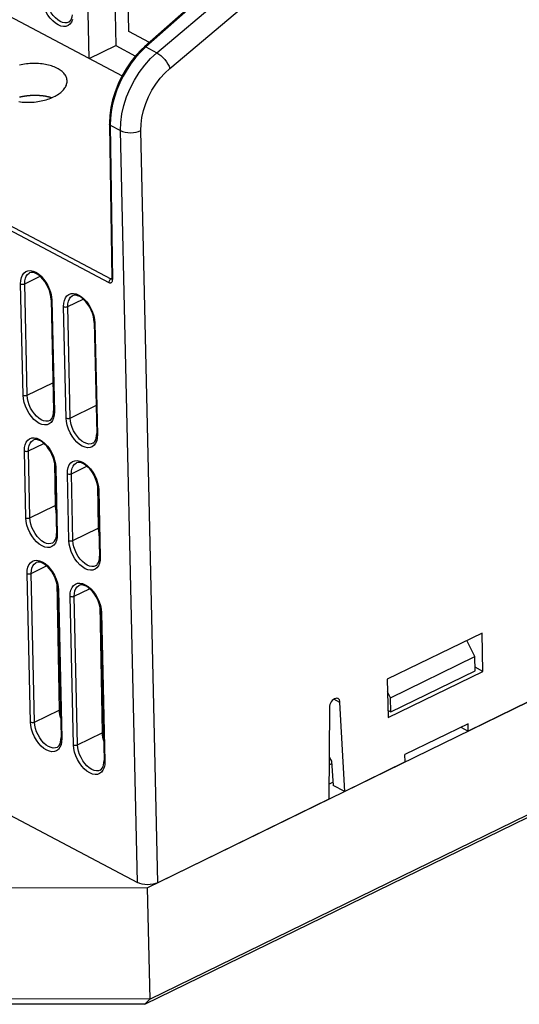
# Model space of a CAD drawing. Extents: x -840 to -217, y -121 to 557.
# Tile 75 of 145: x -363 to -328, y 363 to 432. Entities that reach past the tile are written whole.
import ezdxf

# ---------------------------------------------------------------- set-up
doc = ezdxf.new("R2010")
doc.units = 0
doc.header["$LTSCALE"] = 23.1
doc.layers.add('R912005577_AM_0', color=7, linetype='CONTINUOUS')

msp = doc.modelspace()

# ---------------------------------------------------------------- linework, layer by layer
at = {"layer": 'R912005577_AM_0', "color": 7}
for p, q in [((-404.093, 453.32), (-356.044, 427.884)), ((-358.331, 429.094), (-358.778, 448.91)), ((-417.99, 446.133), (-356.827, 413.754)), ((-418.125, 445.893), (-356.962, 413.514)), ((-356.605, 438.046), (-356.484, 429.996)), ((-344.905, 438.394), (-354.48, 429.908)), ((-344.817, 438.389), (-354.392, 429.903)), ((-354.287, 371.377), (-218.053, 437.897)), ((-355.58, 430.984), (-355.679, 437.556)), ((-353.62, 429.494), (-343.746, 437.822)), ((-352.713, 428.409), (-342.839, 436.737)), ((-359.765, 431.624), (-359.684, 431.679)), ((-354.131, 430.217), (-355.58, 430.984)), ((-358.331, 429.094), (-356.484, 429.996)), ((-356.484, 429.996), (-355.105, 429.266)), ((-354.392, 429.903), (-354.746, 429.564)), ((-354.48, 429.908), (-354.691, 429.712)), ((-354.392, 429.903), (-353.62, 429.494)), ((-354.112, 363.623), (-217.878, 430.143)), ((-354.469, 363.27), (-218.842, 429.493)), ((-356.854, 424.931), (-356.867, 424.464)), ((-356.921, 424.599), (-356.92, 424.532)), ((-356.92, 424.532), (-356.919, 424.463)), ((-356.919, 424.463), (-356.751, 413.78)), ((-356.867, 424.464), (-356.149, 424.084)), ((-356.867, 424.464), (-356.698, 413.712)), ((-354.967, 371.737), (-356.149, 424.084)), ((-353.554, 371.735), (-354.736, 424.081)), ((-362.821, 413.415), (-361.748, 413.939)), ((-362.928, 405.661), (-363.103, 413.415)), ((-362.646, 405.661), (-362.821, 413.415)), ((-356.958, 413.56), (-356.962, 413.514)), ((-356.782, 413.78), (-356.827, 413.754)), ((-356.752, 413.755), (-356.756, 413.736)), ((-356.751, 413.78), (-356.752, 413.755)), ((-360.995, 412.527), (-361.035, 412.737)), ((-361.002, 412.77), (-360.948, 412.515)), ((-360.979, 412.329), (-360.995, 412.527)), ((-360.979, 412.329), (-360.804, 404.575)), ((-360.948, 412.515), (-360.925, 412.262)), ((-360.925, 412.262), (-360.75, 404.508)), ((-359.826, 411.829), (-358.753, 412.353)), ((-359.934, 404.076), (-360.109, 411.83)), ((-359.651, 404.075), (-359.826, 411.829)), ((-358.008, 411.184), (-357.954, 410.93)), ((-358.001, 410.942), (-358.041, 411.152)), ((-357.984, 410.744), (-358.001, 410.942)), ((-357.984, 410.744), (-357.809, 402.99)), ((-357.954, 410.93), (-357.931, 410.677)), ((-357.931, 410.677), (-357.756, 402.923)), ((-362.646, 405.661), (-360.856, 406.534)), ((-360.809, 404.412), (-360.804, 404.575)), ((-360.75, 404.508), (-360.761, 404.279)), ((-359.651, 404.075), (-357.861, 404.949)), ((-361.078, 403.898), (-360.997, 403.954)), ((-360.761, 404.279), (-360.803, 404.078)), ((-357.815, 402.827), (-357.809, 402.99)), ((-362.558, 401.783), (-361.485, 402.307)), ((-358.084, 402.313), (-358.002, 402.369)), ((-357.767, 402.694), (-357.809, 402.493)), ((-357.756, 402.923), (-357.767, 402.694)), ((-362.736, 397.132), (-362.841, 401.784)), ((-362.453, 397.131), (-362.558, 401.783)), ((-360.732, 400.896), (-360.773, 401.106)), ((-360.751, 400.995), (-360.695, 397.989)), ((-360.739, 401.138), (-360.686, 400.884)), ((-360.716, 400.698), (-360.732, 400.896)), ((-360.716, 400.698), (-360.611, 396.046)), ((-360.686, 400.884), (-360.663, 400.631)), ((-360.663, 400.631), (-360.558, 395.979)), ((-359.564, 400.198), (-358.491, 400.722)), ((-359.741, 395.546), (-359.846, 400.199)), ((-359.459, 395.546), (-359.564, 400.198)), ((-357.738, 399.311), (-357.778, 399.521)), ((-357.745, 399.553), (-357.691, 399.298)), ((-357.757, 399.41), (-357.7, 396.404)), ((-357.722, 399.113), (-357.738, 399.311)), ((-357.722, 399.113), (-357.617, 394.46)), ((-357.691, 399.298), (-357.668, 399.046)), ((-357.668, 399.046), (-357.563, 394.393)), ((-362.453, 397.131), (-360.695, 397.989)), ((-359.459, 395.546), (-357.7, 396.404)), ((-360.886, 395.369), (-360.804, 395.424)), ((-360.617, 395.882), (-360.611, 396.046)), ((-360.569, 395.749), (-360.611, 395.548)), ((-360.558, 395.979), (-360.569, 395.749)), ((-357.622, 394.297), (-357.617, 394.46)), ((-357.574, 394.164), (-357.616, 393.963)), ((-357.563, 394.393), (-357.574, 394.164)), ((-362.365, 393.254), (-361.293, 393.778)), ((-357.891, 393.783), (-357.81, 393.839)), ((-362.415, 382.916), (-362.648, 393.254)), ((-362.132, 382.915), (-362.365, 393.254)), ((-360.594, 392.622), (-360.427, 383.748)), ((-360.54, 392.367), (-360.58, 392.576)), ((-360.547, 392.609), (-360.493, 392.354)), ((-360.524, 392.169), (-360.54, 392.367)), ((-360.524, 392.169), (-360.29, 381.83)), ((-360.493, 392.354), (-360.47, 392.102)), ((-360.47, 392.102), (-360.237, 381.763)), ((-359.371, 391.669), (-358.298, 392.193)), ((-360.503, 391.27), (-360.569, 391.305)), ((-360.569, 391.305), (-360.503, 391.27)), ((-360.503, 391.27), (-360.569, 391.305)), ((-359.42, 381.33), (-359.654, 391.669)), ((-359.138, 381.33), (-359.371, 391.669)), ((-360.494, 390.859), (-360.56, 390.827)), ((-360.558, 390.729), (-360.49, 390.693)), ((-357.599, 391.037), (-357.432, 382.163)), ((-357.545, 390.781), (-357.586, 390.991)), ((-357.552, 391.024), (-357.499, 390.769)), ((-357.529, 390.583), (-357.545, 390.781)), ((-357.499, 390.769), (-357.476, 390.516)), ((-357.529, 390.583), (-357.296, 380.245)), ((-357.476, 390.516), (-357.242, 380.178)), ((-357.571, 389.54), (-357.506, 389.572)), ((-330.991, 389.111), (-337.583, 385.892)), ((-331.492, 387.471), (-332.057, 388.59)), ((-330.93, 386.44), (-330.991, 389.111)), ((-337.352, 384.61), (-331.492, 387.471)), ((-331.47, 386.48), (-331.492, 387.471)), ((-330.93, 386.44), (-331.475, 386.728)), ((-337.583, 385.892), (-337.522, 383.221)), ((-337.522, 383.221), (-330.93, 386.44)), ((-337.329, 383.619), (-331.47, 386.48)), ((-340.879, 384.283), (-341.3, 384.506)), ((-337.352, 384.61), (-337.563, 385.029)), ((-337.329, 383.619), (-337.352, 384.61)), ((-341.611, 383.925), (-341.656, 377.544)), ((-340.55, 378.084), (-340.879, 384.283)), ((-327.739, 384.34), (-331.947, 382.285)), ((-362.132, 382.915), (-360.427, 383.748)), ((-337.534, 383.728), (-337.329, 383.619)), ((-331.959, 382.802), (-336.354, 380.656)), ((-332.461, 382.557), (-331.947, 382.285)), ((-331.947, 382.285), (-331.959, 382.802)), ((-360.296, 381.666), (-360.29, 381.83)), ((-360.237, 381.763), (-360.248, 381.534)), ((-359.138, 381.33), (-357.432, 382.163)), ((-360.565, 381.153), (-360.483, 381.208)), ((-360.248, 381.534), (-360.29, 381.333)), ((-341.635, 380.473), (-341.462, 380.186)), ((-336.342, 380.139), (-336.354, 380.656)), ((-357.301, 380.081), (-357.296, 380.245)), ((-357.253, 379.948), (-357.295, 379.747)), ((-357.242, 380.178), (-357.253, 379.948)), ((-341.639, 379.932), (-341.452, 380.023)), ((-341.462, 380.186), (-341.351, 378.508)), ((-336.342, 380.139), (-340.55, 378.084)), ((-357.571, 379.567), (-357.489, 379.623)), ((-341.649, 378.587), (-341.365, 378.725)), ((-340.55, 378.084), (-341.351, 378.508)), ((-365.176, 377.141), (-354.967, 371.737)), ((-341.656, 377.544), (-353.554, 371.735)), ((-368.417, 371.404), (-354.287, 371.377)), ((-354.287, 371.377), (-354.112, 363.623)), ((-354.112, 363.623), (-368.242, 363.649)), ((-354.469, 363.27), (-367.772, 363.295)), ((-354.469, 363.27), (-354.112, 363.623))]:
    msp.add_line(p, q, dxfattribs=at)
for points in [[(-359.49, 431.804), (-359.565, 431.628), (-359.669, 431.486), (-359.799, 431.386), (-359.95, 431.329), (-360.12, 431.318), (-360.302, 431.351), (-360.49, 431.43), (-360.68, 431.549), (-360.865, 431.709), (-361.04, 431.901), (-361.2, 432.121), (-361.339, 432.362), (-361.452, 432.618), (-361.539, 432.879), (-361.592, 433.134), (-361.615, 433.387)], [(-359.765, 431.624), (-359.88, 431.585), (-360.028, 431.576), (-360.187, 431.606), (-360.352, 431.676), (-360.518, 431.781), (-360.68, 431.921), (-360.833, 432.089), (-360.971, 432.282), (-361.092, 432.493), (-361.191, 432.716), (-361.266, 432.943), (-361.313, 433.169), (-361.333, 433.386)], [(-359.684, 431.679), (-359.614, 431.761), (-359.56, 431.865), (-359.52, 431.99), (-359.496, 432.137)], [(-354.691, 429.712), (-355.075, 429.304), (-355.433, 428.856), (-355.762, 428.373), (-356.056, 427.862), (-356.313, 427.33), (-356.528, 426.783), (-356.699, 426.229), (-356.822, 425.675), (-356.897, 425.129), (-356.921, 424.599)], [(-354.392, 429.903), (-354.427, 429.916), (-354.456, 429.918), (-354.478, 429.909), (-354.48, 429.908)], [(-354.746, 429.564), (-355.085, 429.188), (-355.404, 428.777), (-355.699, 428.339), (-355.966, 427.878), (-356.203, 427.399), (-356.407, 426.907), (-356.576, 426.409), (-356.708, 425.91), (-356.801, 425.415), (-356.854, 424.931)], [(-356.149, 424.084), (-356.131, 424.649), (-356.054, 425.235), (-355.918, 425.832), (-355.725, 426.429), (-355.479, 427.016), (-355.185, 427.585), (-354.845, 428.126), (-354.467, 428.63), (-354.057, 429.089), (-353.62, 429.494)], [(-353.62, 429.494), (-353.483, 429.41), (-353.343, 429.301), (-353.204, 429.172), (-353.073, 429.027), (-352.954, 428.873), (-352.852, 428.714), (-352.77, 428.558), (-352.713, 428.409)], [(-354.736, 424.081), (-354.722, 424.534), (-354.661, 424.998), (-354.551, 425.476), (-354.397, 425.956), (-354.2, 426.427), (-353.964, 426.883), (-353.691, 427.318), (-353.388, 427.722), (-353.063, 428.085), (-352.713, 428.409)], [(-356.867, 424.464), (-356.897, 424.484), (-356.915, 424.509), (-356.92, 424.532)], [(-356.149, 424.084), (-356.002, 424.02), (-355.833, 423.973), (-355.648, 423.944), (-355.453, 423.934), (-355.258, 423.943), (-355.068, 423.971), (-354.892, 424.018), (-354.736, 424.081)], [(-363.103, 413.415), (-363.092, 413.644), (-363.05, 413.845), (-362.975, 414.021), (-362.872, 414.163), (-362.742, 414.263), (-362.59, 414.32), (-362.421, 414.331), (-362.239, 414.298), (-362.05, 414.219)], [(-362.821, 413.415), (-362.811, 413.616), (-362.772, 413.797), (-362.707, 413.95), (-362.615, 414.072), (-362.501, 414.159), (-362.482, 414.168)], [(-361.035, 412.737), (-361.099, 412.953), (-361.185, 413.168), (-361.292, 413.375), (-361.415, 413.569), (-361.551, 413.744), (-361.695, 413.895), (-361.842, 414.017), (-361.988, 414.11), (-362.128, 414.171), (-362.259, 414.201), (-362.378, 414.2), (-362.482, 414.168)], [(-362.05, 414.219), (-361.86, 414.1), (-361.675, 413.94), (-361.5, 413.748), (-361.341, 413.528), (-361.202, 413.287), (-361.088, 413.031), (-361.002, 412.77)], [(-363.103, 413.415), (-363.063, 413.399), (-363.016, 413.389), (-362.964, 413.385), (-362.912, 413.389), (-362.863, 413.399), (-362.821, 413.415)], [(-356.962, 413.514), (-356.935, 413.501), (-356.907, 413.492), (-356.878, 413.487), (-356.85, 413.485), (-356.822, 413.49), (-356.794, 413.499), (-356.769, 413.516), (-356.746, 413.539), (-356.726, 413.57), (-356.71, 413.609), (-356.701, 413.656), (-356.698, 413.712)], [(-356.827, 413.754), (-356.863, 413.729), (-356.896, 413.694), (-356.924, 413.652), (-356.945, 413.607), (-356.958, 413.56)], [(-356.74, 413.748), (-356.745, 413.746), (-356.758, 413.741), (-356.772, 413.739), (-356.786, 413.74), (-356.8, 413.743), (-356.814, 413.747), (-356.827, 413.754)], [(-356.698, 413.712), (-356.727, 413.733), (-356.746, 413.757), (-356.751, 413.78)], [(-360.109, 411.83), (-360.098, 412.059), (-360.056, 412.26), (-359.981, 412.436), (-359.877, 412.578), (-359.747, 412.677), (-359.596, 412.735), (-359.426, 412.746), (-359.244, 412.713), (-359.056, 412.634)], [(-359.826, 411.829), (-359.816, 412.031), (-359.778, 412.212), (-359.712, 412.365), (-359.621, 412.487), (-359.507, 412.573), (-359.488, 412.583)], [(-358.041, 411.152), (-358.105, 411.368), (-358.191, 411.582), (-358.297, 411.79), (-358.42, 411.984), (-358.556, 412.159), (-358.7, 412.309), (-358.847, 412.432), (-358.993, 412.524), (-359.133, 412.586), (-359.264, 412.616), (-359.384, 412.615), (-359.488, 412.583)], [(-359.056, 412.634), (-358.866, 412.514), (-358.681, 412.355), (-358.506, 412.163), (-358.347, 411.943), (-358.207, 411.701), (-358.094, 411.446), (-358.008, 411.184)], [(-360.925, 412.262), (-360.956, 412.283), (-360.974, 412.308), (-360.979, 412.329)], [(-360.109, 411.83), (-360.069, 411.814), (-360.021, 411.804), (-359.97, 411.8), (-359.918, 411.803), (-359.869, 411.813), (-359.826, 411.829)], [(-357.931, 410.677), (-357.961, 410.698), (-357.979, 410.723), (-357.984, 410.744)], [(-362.928, 405.661), (-362.888, 405.645), (-362.84, 405.635), (-362.789, 405.631), (-362.737, 405.634), (-362.688, 405.644), (-362.646, 405.661)], [(-360.803, 404.078), (-360.878, 403.902), (-360.982, 403.76), (-361.112, 403.661), (-361.263, 403.604), (-361.433, 403.592), (-361.615, 403.626), (-361.803, 403.704), (-361.993, 403.824), (-362.178, 403.983), (-362.353, 404.175), (-362.513, 404.396), (-362.652, 404.637), (-362.765, 404.892), (-362.852, 405.154), (-362.905, 405.409), (-362.928, 405.661)], [(-361.078, 403.898), (-361.193, 403.859), (-361.341, 403.85), (-361.5, 403.881), (-361.666, 403.95), (-361.831, 404.056), (-361.993, 404.195), (-362.146, 404.364), (-362.284, 404.556), (-362.405, 404.767), (-362.504, 404.99), (-362.579, 405.218), (-362.626, 405.443), (-362.646, 405.661)], [(-360.997, 403.954), (-360.928, 404.035), (-360.873, 404.139), (-360.833, 404.265), (-360.809, 404.412)], [(-360.75, 404.508), (-360.781, 404.529), (-360.799, 404.554), (-360.804, 404.575)], [(-359.934, 404.076), (-359.893, 404.06), (-359.846, 404.049), (-359.795, 404.046), (-359.743, 404.049), (-359.694, 404.059), (-359.651, 404.075)], [(-357.809, 402.493), (-357.884, 402.317), (-357.987, 402.175), (-358.117, 402.076), (-358.269, 402.018), (-358.438, 402.007), (-358.62, 402.04), (-358.809, 402.119), (-358.999, 402.239), (-359.184, 402.398), (-359.359, 402.59), (-359.518, 402.81), (-359.657, 403.052), (-359.771, 403.307), (-359.857, 403.569), (-359.911, 403.823), (-359.934, 404.076)], [(-358.084, 402.313), (-358.198, 402.274), (-358.347, 402.265), (-358.506, 402.296), (-358.671, 402.365), (-358.837, 402.471), (-358.999, 402.61), (-359.151, 402.779), (-359.29, 402.971), (-359.411, 403.182), (-359.51, 403.405), (-359.584, 403.632), (-359.632, 403.858), (-359.651, 404.075)], [(-357.756, 402.923), (-357.786, 402.944), (-357.804, 402.969), (-357.809, 402.99)], [(-362.841, 401.784), (-362.83, 402.013), (-362.788, 402.214), (-362.713, 402.39), (-362.609, 402.532), (-362.479, 402.632), (-362.328, 402.689), (-362.158, 402.7), (-361.976, 402.667), (-361.787, 402.588)], [(-362.558, 401.783), (-362.548, 401.985), (-362.51, 402.166), (-362.444, 402.319), (-362.353, 402.441), (-362.239, 402.527), (-362.22, 402.537)], [(-360.773, 401.106), (-360.837, 401.322), (-360.923, 401.536), (-361.029, 401.744), (-361.152, 401.938), (-361.288, 402.113), (-361.432, 402.263), (-361.579, 402.386), (-361.725, 402.478), (-361.865, 402.54), (-361.996, 402.57), (-362.116, 402.569), (-362.22, 402.537)], [(-361.787, 402.588), (-361.598, 402.468), (-361.413, 402.309), (-361.238, 402.117), (-361.078, 401.897), (-360.939, 401.655), (-360.825, 401.4), (-360.739, 401.138)], [(-358.002, 402.369), (-357.933, 402.45), (-357.878, 402.554), (-357.838, 402.68), (-357.815, 402.827)], [(-362.841, 401.784), (-362.8, 401.768), (-362.753, 401.758), (-362.701, 401.754), (-362.649, 401.757), (-362.601, 401.767), (-362.558, 401.783)], [(-359.846, 400.199), (-359.835, 400.428), (-359.793, 400.629), (-359.718, 400.805), (-359.615, 400.947), (-359.485, 401.046), (-359.333, 401.103), (-359.164, 401.115), (-358.982, 401.081), (-358.793, 401.003)], [(-359.564, 400.198), (-359.554, 400.4), (-359.515, 400.58), (-359.45, 400.734), (-359.358, 400.856), (-359.244, 400.942), (-359.225, 400.952)], [(-357.778, 399.521), (-357.842, 399.736), (-357.928, 399.951), (-358.035, 400.159), (-358.158, 400.353), (-358.294, 400.527), (-358.438, 400.678), (-358.585, 400.801), (-358.731, 400.893), (-358.871, 400.954), (-359.002, 400.985), (-359.121, 400.984), (-359.225, 400.952)], [(-358.793, 401.003), (-358.603, 400.883), (-358.418, 400.724), (-358.243, 400.532), (-358.084, 400.311), (-357.945, 400.07), (-357.831, 399.815), (-357.745, 399.553)], [(-360.663, 400.631), (-360.693, 400.652), (-360.711, 400.677), (-360.716, 400.698)], [(-359.846, 400.199), (-359.806, 400.183), (-359.758, 400.172), (-359.707, 400.169), (-359.655, 400.172), (-359.606, 400.182), (-359.564, 400.198)], [(-357.668, 399.046), (-357.699, 399.067), (-357.717, 399.092), (-357.722, 399.113)], [(-362.736, 397.132), (-362.695, 397.115), (-362.648, 397.105), (-362.596, 397.102), (-362.544, 397.105), (-362.496, 397.115), (-362.453, 397.131)], [(-360.611, 395.548), (-360.686, 395.373), (-360.789, 395.231), (-360.919, 395.131), (-361.071, 395.074), (-361.24, 395.063), (-361.422, 395.096), (-361.611, 395.175), (-361.801, 395.294), (-361.986, 395.453), (-362.161, 395.645), (-362.32, 395.866), (-362.459, 396.107), (-362.573, 396.363), (-362.659, 396.624), (-362.713, 396.879), (-362.736, 397.132)], [(-360.886, 395.369), (-361, 395.33), (-361.149, 395.321), (-361.308, 395.351), (-361.473, 395.42), (-361.639, 395.526), (-361.8, 395.666), (-361.953, 395.834), (-362.092, 396.027), (-362.213, 396.238), (-362.312, 396.46), (-362.386, 396.688), (-362.434, 396.914), (-362.453, 397.131)], [(-360.804, 395.424), (-360.735, 395.506), (-360.68, 395.61), (-360.64, 395.735), (-360.617, 395.882)], [(-360.558, 395.979), (-360.588, 396), (-360.606, 396.024), (-360.611, 396.046)], [(-359.741, 395.546), (-359.701, 395.53), (-359.653, 395.52), (-359.602, 395.516), (-359.55, 395.52), (-359.501, 395.53), (-359.459, 395.546)], [(-357.616, 393.963), (-357.691, 393.787), (-357.795, 393.646), (-357.925, 393.546), (-358.076, 393.489), (-358.246, 393.478), (-358.428, 393.511), (-358.616, 393.589), (-358.806, 393.709), (-358.991, 393.868), (-359.166, 394.06), (-359.326, 394.281), (-359.465, 394.522), (-359.578, 394.778), (-359.665, 395.039), (-359.718, 395.294), (-359.741, 395.546)], [(-357.891, 393.783), (-358.006, 393.745), (-358.154, 393.735), (-358.313, 393.766), (-358.479, 393.835), (-358.644, 393.941), (-358.806, 394.08), (-358.959, 394.249), (-359.097, 394.442), (-359.218, 394.652), (-359.317, 394.875), (-359.392, 395.103), (-359.439, 395.329), (-359.459, 395.546)], [(-362.648, 393.254), (-362.637, 393.484), (-362.595, 393.685), (-362.52, 393.861), (-362.417, 394.002), (-362.287, 394.102), (-362.135, 394.159), (-361.965, 394.17), (-361.784, 394.137), (-361.595, 394.059)], [(-360.58, 392.576), (-360.644, 392.792), (-360.73, 393.007), (-360.837, 393.214), (-360.96, 393.408), (-361.095, 393.583), (-361.24, 393.734), (-361.387, 393.856), (-361.533, 393.949), (-361.672, 394.01), (-361.803, 394.04), (-361.923, 394.039), (-362.027, 394.008)], [(-361.595, 394.059), (-361.405, 393.939), (-361.22, 393.78), (-361.045, 393.588), (-360.886, 393.367), (-360.747, 393.126), (-360.633, 392.87), (-360.547, 392.609)], [(-357.81, 393.839), (-357.741, 393.92), (-357.686, 394.024), (-357.646, 394.15), (-357.622, 394.297)], [(-357.563, 394.393), (-357.594, 394.415), (-357.612, 394.439), (-357.617, 394.46)], [(-362.365, 393.254), (-362.356, 393.456), (-362.317, 393.636), (-362.251, 393.789), (-362.16, 393.911), (-362.046, 393.998), (-362.027, 394.008)], [(-362.648, 393.254), (-362.608, 393.238), (-362.56, 393.228), (-362.509, 393.224), (-362.457, 393.228), (-362.408, 393.238), (-362.365, 393.254)], [(-360.47, 392.102), (-360.501, 392.123), (-360.519, 392.147), (-360.524, 392.169)], [(-359.654, 391.669), (-359.643, 391.898), (-359.601, 392.099), (-359.526, 392.275), (-359.422, 392.417), (-359.292, 392.517), (-359.141, 392.574), (-358.971, 392.585), (-358.789, 392.552), (-358.6, 392.473)], [(-359.371, 391.669), (-359.361, 391.871), (-359.323, 392.051), (-359.257, 392.204), (-359.166, 392.326), (-359.052, 392.413), (-359.033, 392.422)], [(-357.586, 390.991), (-357.65, 391.207), (-357.736, 391.422), (-357.842, 391.629), (-357.965, 391.823), (-358.101, 391.998), (-358.245, 392.149), (-358.392, 392.271), (-358.538, 392.364), (-358.678, 392.425), (-358.809, 392.455), (-358.929, 392.454), (-359.033, 392.422)], [(-358.6, 392.473), (-358.411, 392.354), (-358.226, 392.195), (-358.051, 392.003), (-357.891, 391.782), (-357.752, 391.541), (-357.638, 391.285), (-357.552, 391.024)], [(-359.654, 391.669), (-359.613, 391.653), (-359.566, 391.643), (-359.514, 391.639), (-359.462, 391.643), (-359.414, 391.653), (-359.371, 391.669)], [(-357.476, 390.516), (-357.506, 390.537), (-357.524, 390.562), (-357.529, 390.583)], [(-341.011, 384.546), (-341.024, 384.552), (-341.095, 384.569), (-341.173, 384.564), (-341.255, 384.534), (-341.336, 384.484), (-341.412, 384.414)], [(-340.879, 384.283), (-340.891, 384.376), (-340.919, 384.452), (-340.965, 384.512), (-341.011, 384.546)], [(-341.412, 384.414), (-341.481, 384.329), (-341.537, 384.233), (-341.579, 384.13), (-341.603, 384.028), (-341.611, 383.925)], [(-362.415, 382.916), (-362.374, 382.899), (-362.327, 382.889), (-362.275, 382.886), (-362.224, 382.889), (-362.175, 382.899), (-362.132, 382.915)], [(-360.29, 381.333), (-360.365, 381.157), (-360.468, 381.015), (-360.598, 380.915), (-360.75, 380.858), (-360.919, 380.847), (-361.101, 380.88), (-361.29, 380.959), (-361.48, 381.078), (-361.665, 381.237), (-361.84, 381.429), (-361.999, 381.65), (-362.138, 381.891), (-362.252, 382.147), (-362.338, 382.408), (-362.392, 382.663), (-362.415, 382.916)], [(-360.565, 381.153), (-360.679, 381.114), (-360.828, 381.105), (-360.987, 381.135), (-361.152, 381.205), (-361.318, 381.31), (-361.48, 381.45), (-361.632, 381.618), (-361.771, 381.811), (-361.892, 382.022), (-361.991, 382.244), (-362.065, 382.472), (-362.113, 382.698), (-362.132, 382.915)], [(-360.237, 381.763), (-360.267, 381.784), (-360.285, 381.808), (-360.29, 381.83)], [(-360.483, 381.208), (-360.414, 381.29), (-360.359, 381.394), (-360.319, 381.519), (-360.296, 381.666)], [(-359.42, 381.33), (-359.38, 381.314), (-359.333, 381.304), (-359.281, 381.3), (-359.229, 381.304), (-359.18, 381.314), (-359.138, 381.33)], [(-357.295, 379.747), (-357.37, 379.571), (-357.474, 379.43), (-357.604, 379.33), (-357.755, 379.273), (-357.925, 379.262), (-358.107, 379.295), (-358.296, 379.373), (-358.485, 379.493), (-358.67, 379.652), (-358.845, 379.844), (-359.005, 380.065), (-359.144, 380.306), (-359.258, 380.562), (-359.344, 380.823), (-359.397, 381.078), (-359.42, 381.33)], [(-357.571, 379.567), (-357.685, 379.529), (-357.833, 379.52), (-357.993, 379.55), (-358.158, 379.619), (-358.323, 379.725), (-358.485, 379.865), (-358.638, 380.033), (-358.776, 380.226), (-358.897, 380.437), (-358.996, 380.659), (-359.071, 380.887), (-359.118, 381.113), (-359.138, 381.33)], [(-357.489, 379.623), (-357.42, 379.704), (-357.365, 379.808), (-357.325, 379.934), (-357.301, 380.081)], [(-357.242, 380.178), (-357.273, 380.199), (-357.291, 380.223), (-357.296, 380.245)], [(-353.554, 371.735), (-353.714, 371.671), (-353.886, 371.625), (-354.076, 371.597), (-354.272, 371.587), (-354.466, 371.598), (-354.651, 371.627), (-354.817, 371.673), (-354.967, 371.737)]]:
    msp.add_lwpolyline(points, dxfattribs=at)
for points in [[(-359.869, 427.572, 0), (-359.877, 427.638, 0), (-359.89, 427.703, 0), (-359.91, 427.767, 0), (-359.935, 427.83, 0), (-359.966, 427.893, 0), (-360.004, 427.954, 0), (-360.046, 428.013, 0), (-360.095, 428.072, 0), (-360.149, 428.128, 0), (-360.208, 428.183, 0), (-360.272, 428.236, 0), (-360.341, 428.287, 0), (-360.416, 428.336, 0), (-360.495, 428.383, 0), (-360.578, 428.427, 0), (-360.666, 428.469, 0), (-360.758, 428.508, 0), (-360.854, 428.544, 0), (-360.953, 428.578, 0), (-361.056, 428.609, 0), (-361.162, 428.637, 0), (-361.271, 428.662, 0), (-361.382, 428.684, 0), (-361.496, 428.703, 0), (-361.612, 428.718, 0), (-361.73, 428.731, 0), (-361.849, 428.74, 0), (-361.97, 428.746, 0), (-362.091, 428.749, 0), (-362.213, 428.749, 0), (-362.336, 428.745, 0), (-362.458, 428.738, 0), (-362.581, 428.728, 0), (-362.702, 428.715, 0), (-362.823, 428.698, 0), (-362.943, 428.678, 0), (-363.062, 428.656, 0), (-363.179, 428.63, 0)], [(-363.234, 426.094, 0), (-363.118, 426.078, 0), (-363, 426.066, 0), (-362.881, 426.057, 0), (-362.76, 426.05, 0), (-362.639, 426.048, 0), (-362.517, 426.048, 0), (-362.394, 426.052, 0), (-362.272, 426.059, 0), (-362.149, 426.069, 0), (-362.027, 426.082, 0), (-361.906, 426.099, 0), (-361.786, 426.118, 0), (-361.668, 426.141, 0), (-361.551, 426.167, 0), (-361.436, 426.195, 0), (-361.324, 426.227, 0), (-361.213, 426.262, 0), (-361.106, 426.299, 0), (-361.002, 426.339, 0), (-360.901, 426.381, 0), (-360.803, 426.426, 0), (-360.709, 426.473, 0), (-360.62, 426.522, 0), (-360.534, 426.574, 0), (-360.453, 426.627, 0), (-360.376, 426.683, 0), (-360.305, 426.74, 0), (-360.238, 426.799, 0), (-360.176, 426.859, 0), (-360.12, 426.92, 0), (-360.069, 426.983, 0), (-360.023, 427.046, 0), (-359.983, 427.111, 0), (-359.949, 427.176, 0), (-359.921, 427.241, 0), (-359.899, 427.308, 0), (-359.882, 427.374, 0), (-359.872, 427.44, 0), (-359.867, 427.506, 0), (-359.869, 427.572, 0)], [(-360.95, 426.363, 0), (-360.97, 426.369, 0), (-360.989, 426.375, 0), (-361.009, 426.38, 0), (-361.029, 426.386, 0), (-361.049, 426.391, 0), (-361.069, 426.397, 0), (-361.089, 426.402, 0), (-361.109, 426.407, 0), (-361.13, 426.412, 0), (-361.15, 426.417, 0), (-361.171, 426.422, 0), (-361.191, 426.427, 0), (-361.212, 426.431, 0), (-361.233, 426.436, 0), (-361.254, 426.44, 0), (-361.275, 426.444, 0), (-361.296, 426.448, 0), (-361.317, 426.453, 0), (-361.339, 426.456, 0), (-361.36, 426.46, 0), (-361.382, 426.464, 0), (-361.403, 426.468, 0), (-361.425, 426.471, 0), (-361.447, 426.475, 0), (-361.468, 426.478, 0), (-361.49, 426.481, 0), (-361.512, 426.484, 0), (-361.534, 426.487, 0), (-361.556, 426.49, 0), (-361.578, 426.493, 0), (-361.601, 426.495, 0), (-361.623, 426.498, 0), (-361.645, 426.5, 0), (-361.667, 426.502, 0), (-361.69, 426.505, 0), (-361.712, 426.507, 0), (-361.735, 426.509, 0), (-361.758, 426.51, 0), (-361.78, 426.512, 0), (-361.803, 426.514, 0), (-361.826, 426.515, 0), (-361.848, 426.517, 0), (-361.871, 426.518, 0), (-361.894, 426.519, 0), (-361.917, 426.52, 0), (-361.94, 426.521, 0), (-361.963, 426.522, 0), (-361.986, 426.522, 0), (-362.009, 426.523, 0), (-362.032, 426.523, 0), (-362.055, 426.524, 0), (-362.078, 426.524, 0), (-362.101, 426.524, 0), (-362.124, 426.524, 0), (-362.147, 426.524, 0), (-362.17, 426.524, 0), (-362.194, 426.523, 0), (-362.217, 426.523, 0), (-362.24, 426.522, 0), (-362.263, 426.521, 0), (-362.286, 426.521, 0), (-362.31, 426.52, 0), (-362.333, 426.519, 0), (-362.356, 426.517, 0), (-362.379, 426.516, 0), (-362.402, 426.515, 0), (-362.426, 426.513, 0), (-362.449, 426.512, 0), (-362.472, 426.51, 0), (-362.495, 426.508, 0), (-362.518, 426.506, 0), (-362.541, 426.504, 0), (-362.564, 426.502, 0), (-362.587, 426.5, 0), (-362.61, 426.497, 0), (-362.633, 426.495, 0), (-362.656, 426.492, 0), (-362.679, 426.489, 0), (-362.702, 426.486, 0), (-362.725, 426.483, 0), (-362.748, 426.48, 0), (-362.771, 426.477, 0), (-362.794, 426.474, 0), (-362.816, 426.47, 0), (-362.839, 426.467, 0), (-362.862, 426.463, 0), (-362.884, 426.459, 0), (-362.907, 426.455, 0), (-362.93, 426.451, 0), (-362.952, 426.447, 0), (-362.974, 426.443, 0), (-362.997, 426.439, 0), (-363.019, 426.434, 0), (-363.041, 426.43, 0), (-363.063, 426.425, 0), (-363.085, 426.421, 0), (-363.108, 426.416, 0), (-363.129, 426.411, 0), (-363.151, 426.406, 0), (-363.173, 426.401, 0)], [(-360.695, 397.989, 0), (-360.695, 397.987, 0), (-360.695, 397.984, 0), (-360.695, 397.981, 0), (-360.695, 397.979, 0), (-360.695, 397.976, 0), (-360.694, 397.973, 0), (-360.694, 397.971, 0), (-360.694, 397.968, 0), (-360.694, 397.965, 0), (-360.694, 397.963, 0), (-360.694, 397.96, 0), (-360.694, 397.957, 0), (-360.694, 397.954, 0), (-360.694, 397.952, 0), (-360.694, 397.949, 0), (-360.693, 397.946, 0), (-360.693, 397.944, 0), (-360.693, 397.941, 0), (-360.693, 397.938, 0), (-360.693, 397.935, 0), (-360.693, 397.933, 0), (-360.693, 397.93, 0), (-360.692, 397.927, 0), (-360.692, 397.924, 0), (-360.692, 397.922, 0), (-360.692, 397.919, 0), (-360.692, 397.916, 0), (-360.692, 397.913, 0), (-360.691, 397.911, 0), (-360.691, 397.908, 0), (-360.691, 397.905, 0), (-360.691, 397.902, 0), (-360.691, 397.9, 0), (-360.69, 397.897, 0), (-360.69, 397.894, 0), (-360.69, 397.891, 0), (-360.69, 397.889, 0), (-360.69, 397.886, 0), (-360.689, 397.883, 0), (-360.689, 397.88, 0), (-360.689, 397.878, 0), (-360.689, 397.875, 0), (-360.688, 397.872, 0), (-360.688, 397.869, 0), (-360.688, 397.866, 0), (-360.688, 397.864, 0), (-360.687, 397.861, 0), (-360.687, 397.858, 0), (-360.687, 397.855, 0), (-360.686, 397.853, 0), (-360.686, 397.85, 0), (-360.686, 397.847, 0), (-360.686, 397.844, 0), (-360.685, 397.841, 0), (-360.685, 397.839, 0), (-360.685, 397.836, 0), (-360.684, 397.833, 0), (-360.684, 397.83, 0), (-360.684, 397.827, 0), (-360.683, 397.825, 0), (-360.683, 397.822, 0), (-360.683, 397.819, 0), (-360.682, 397.816, 0), (-360.682, 397.813, 0), (-360.682, 397.811, 0), (-360.681, 397.808, 0), (-360.681, 397.805, 0), (-360.681, 397.802, 0), (-360.68, 397.799, 0), (-360.68, 397.796, 0), (-360.679, 397.794, 0), (-360.679, 397.791, 0), (-360.679, 397.788, 0), (-360.678, 397.785, 0), (-360.678, 397.782, 0), (-360.678, 397.779, 0), (-360.677, 397.777, 0), (-360.677, 397.774, 0), (-360.676, 397.771, 0), (-360.676, 397.768, 0), (-360.675, 397.765, 0), (-360.675, 397.762, 0), (-360.675, 397.76, 0), (-360.674, 397.757, 0), (-360.674, 397.754, 0), (-360.673, 397.751, 0), (-360.673, 397.748, 0), (-360.672, 397.745, 0), (-360.672, 397.743, 0), (-360.671, 397.74, 0), (-360.671, 397.737, 0), (-360.67, 397.734, 0), (-360.67, 397.731, 0), (-360.669, 397.728, 0), (-360.669, 397.725, 0), (-360.669, 397.723, 0), (-360.668, 397.72, 0), (-360.668, 397.717, 0), (-360.667, 397.714, 0), (-360.666, 397.711, 0), (-360.666, 397.708, 0), (-360.665, 397.705, 0), (-360.665, 397.703, 0), (-360.664, 397.7, 0), (-360.664, 397.697, 0), (-360.663, 397.694, 0), (-360.663, 397.691, 0), (-360.662, 397.688, 0), (-360.662, 397.685, 0), (-360.661, 397.682, 0), (-360.661, 397.68, 0), (-360.66, 397.677, 0), (-360.659, 397.674, 0), (-360.659, 397.671, 0), (-360.658, 397.668, 0), (-360.658, 397.665, 0), (-360.657, 397.662, 0), (-360.656, 397.659, 0), (-360.656, 397.657, 0), (-360.655, 397.654, 0), (-360.655, 397.651, 0), (-360.654, 397.648, 0), (-360.653, 397.645, 0), (-360.653, 397.642, 0), (-360.652, 397.639, 0), (-360.652, 397.636, 0), (-360.651, 397.633, 0), (-360.65, 397.631, 0)], [(-357.7, 396.404, 0), (-357.7, 396.402, 0), (-357.7, 396.399, 0), (-357.7, 396.396, 0), (-357.7, 396.394, 0), (-357.7, 396.391, 0), (-357.7, 396.388, 0), (-357.7, 396.385, 0), (-357.7, 396.383, 0), (-357.7, 396.38, 0), (-357.7, 396.377, 0), (-357.7, 396.375, 0), (-357.699, 396.372, 0), (-357.699, 396.369, 0), (-357.699, 396.366, 0), (-357.699, 396.364, 0), (-357.699, 396.361, 0), (-357.699, 396.358, 0), (-357.699, 396.356, 0), (-357.699, 396.353, 0), (-357.698, 396.35, 0), (-357.698, 396.347, 0), (-357.698, 396.345, 0), (-357.698, 396.342, 0), (-357.698, 396.339, 0), (-357.698, 396.336, 0), (-357.698, 396.334, 0), (-357.697, 396.331, 0), (-357.697, 396.328, 0), (-357.697, 396.325, 0), (-357.697, 396.323, 0), (-357.697, 396.32, 0), (-357.696, 396.317, 0), (-357.696, 396.314, 0), (-357.696, 396.312, 0), (-357.696, 396.309, 0), (-357.696, 396.306, 0), (-357.695, 396.303, 0), (-357.695, 396.301, 0), (-357.695, 396.298, 0), (-357.695, 396.295, 0), (-357.694, 396.292, 0), (-357.694, 396.29, 0), (-357.694, 396.287, 0), (-357.694, 396.284, 0), (-357.693, 396.281, 0), (-357.693, 396.278, 0), (-357.693, 396.276, 0), (-357.693, 396.273, 0), (-357.692, 396.27, 0), (-357.692, 396.267, 0), (-357.692, 396.265, 0), (-357.691, 396.262, 0), (-357.691, 396.259, 0), (-357.691, 396.256, 0), (-357.691, 396.253, 0), (-357.69, 396.251, 0), (-357.69, 396.248, 0), (-357.69, 396.245, 0), (-357.689, 396.242, 0), (-357.689, 396.239, 0), (-357.689, 396.237, 0), (-357.688, 396.234, 0), (-357.688, 396.231, 0), (-357.688, 396.228, 0), (-357.687, 396.225, 0), (-357.687, 396.223, 0), (-357.687, 396.22, 0), (-357.686, 396.217, 0), (-357.686, 396.214, 0), (-357.685, 396.211, 0), (-357.685, 396.208, 0), (-357.685, 396.206, 0), (-357.684, 396.203, 0), (-357.684, 396.2, 0), (-357.683, 396.197, 0), (-357.683, 396.194, 0), (-357.683, 396.191, 0), (-357.682, 396.189, 0), (-357.682, 396.186, 0), (-357.681, 396.183, 0), (-357.681, 396.18, 0), (-357.681, 396.177, 0), (-357.68, 396.174, 0), (-357.68, 396.172, 0), (-357.679, 396.169, 0), (-357.679, 396.166, 0), (-357.678, 396.163, 0), (-357.678, 396.16, 0), (-357.677, 396.157, 0), (-357.677, 396.154, 0), (-357.676, 396.152, 0), (-357.676, 396.149, 0), (-357.676, 396.146, 0), (-357.675, 396.143, 0), (-357.675, 396.14, 0), (-357.674, 396.137, 0), (-357.674, 396.135, 0), (-357.673, 396.132, 0), (-357.673, 396.129, 0), (-357.672, 396.126, 0), (-357.672, 396.123, 0), (-357.671, 396.12, 0), (-357.67, 396.117, 0), (-357.67, 396.114, 0), (-357.669, 396.112, 0), (-357.669, 396.109, 0), (-357.668, 396.106, 0), (-357.668, 396.103, 0), (-357.667, 396.1, 0), (-357.667, 396.097, 0), (-357.666, 396.094, 0), (-357.666, 396.092, 0), (-357.665, 396.089, 0), (-357.664, 396.086, 0), (-357.664, 396.083, 0), (-357.663, 396.08, 0), (-357.663, 396.077, 0), (-357.662, 396.074, 0), (-357.661, 396.071, 0), (-357.661, 396.068, 0), (-357.66, 396.066, 0), (-357.66, 396.063, 0), (-357.659, 396.06, 0), (-357.658, 396.057, 0), (-357.658, 396.054, 0), (-357.657, 396.051, 0), (-357.657, 396.048, 0), (-357.656, 396.045, 0)], [(-360.427, 383.748, 0), (-360.427, 383.744, 0), (-360.426, 383.739, 0), (-360.426, 383.735, 0), (-360.426, 383.731, 0), (-360.426, 383.727, 0), (-360.426, 383.723, 0), (-360.426, 383.718, 0), (-360.426, 383.714, 0), (-360.425, 383.71, 0), (-360.425, 383.706, 0), (-360.425, 383.701, 0), (-360.425, 383.697, 0), (-360.425, 383.693, 0), (-360.424, 383.688, 0), (-360.424, 383.684, 0), (-360.424, 383.68, 0), (-360.424, 383.676, 0), (-360.423, 383.671, 0), (-360.423, 383.667, 0), (-360.423, 383.663, 0), (-360.422, 383.658, 0), (-360.422, 383.654, 0), (-360.422, 383.65, 0), (-360.421, 383.645, 0), (-360.421, 383.641, 0), (-360.421, 383.637, 0), (-360.42, 383.632, 0), (-360.42, 383.628, 0), (-360.42, 383.624, 0), (-360.419, 383.619, 0), (-360.419, 383.615, 0), (-360.418, 383.611, 0), (-360.418, 383.606, 0), (-360.417, 383.602, 0), (-360.417, 383.597, 0), (-360.416, 383.593, 0), (-360.416, 383.589, 0), (-360.415, 383.584, 0), (-360.415, 383.58, 0), (-360.414, 383.576, 0), (-360.414, 383.571, 0), (-360.413, 383.567, 0), (-360.413, 383.562, 0), (-360.412, 383.558, 0), (-360.411, 383.553, 0), (-360.411, 383.549, 0), (-360.41, 383.545, 0), (-360.41, 383.54, 0), (-360.409, 383.536, 0), (-360.408, 383.531, 0), (-360.408, 383.527, 0), (-360.407, 383.522, 0), (-360.406, 383.518, 0), (-360.406, 383.514, 0), (-360.405, 383.509, 0), (-360.404, 383.505, 0), (-360.404, 383.5, 0), (-360.403, 383.496, 0), (-360.402, 383.491, 0), (-360.401, 383.487, 0), (-360.401, 383.482, 0), (-360.4, 383.478, 0), (-360.399, 383.473, 0), (-360.398, 383.469, 0), (-360.397, 383.464, 0), (-360.397, 383.46, 0), (-360.396, 383.455, 0), (-360.395, 383.451, 0), (-360.394, 383.446, 0), (-360.393, 383.442, 0), (-360.392, 383.437, 0), (-360.391, 383.433, 0), (-360.39, 383.428, 0), (-360.39, 383.424, 0), (-360.389, 383.419, 0), (-360.388, 383.415, 0), (-360.387, 383.41, 0), (-360.386, 383.406, 0), (-360.385, 383.401, 0), (-360.384, 383.397, 0), (-360.383, 383.392, 0), (-360.382, 383.388, 0), (-360.381, 383.383, 0), (-360.38, 383.379, 0), (-360.379, 383.374, 0), (-360.378, 383.37, 0), (-360.377, 383.365, 0), (-360.376, 383.361, 0), (-360.375, 383.356, 0), (-360.373, 383.352, 0), (-360.372, 383.347, 0), (-360.371, 383.342, 0), (-360.37, 383.338, 0), (-360.369, 383.333, 0), (-360.368, 383.329, 0), (-360.367, 383.324, 0), (-360.366, 383.32, 0), (-360.364, 383.315, 0), (-360.363, 383.311, 0), (-360.362, 383.306, 0), (-360.361, 383.302, 0), (-360.36, 383.297, 0), (-360.358, 383.293, 0), (-360.357, 383.288, 0), (-360.356, 383.283, 0), (-360.355, 383.279, 0), (-360.353, 383.274, 0), (-360.352, 383.27, 0), (-360.351, 383.265, 0), (-360.349, 383.261, 0), (-360.348, 383.256, 0), (-360.347, 383.252, 0), (-360.345, 383.247, 0), (-360.344, 383.242, 0), (-360.343, 383.238, 0), (-360.341, 383.233, 0), (-360.34, 383.229, 0), (-360.339, 383.224, 0), (-360.337, 383.22, 0), (-360.336, 383.215, 0), (-360.334, 383.211, 0), (-360.333, 383.206, 0), (-360.332, 383.202, 0), (-360.33, 383.197, 0), (-360.329, 383.192, 0), (-360.327, 383.188, 0), (-360.326, 383.183, 0), (-360.324, 383.179, 0)], [(-357.432, 382.163, 0), (-357.432, 382.158, 0), (-357.432, 382.154, 0), (-357.432, 382.15, 0), (-357.432, 382.146, 0), (-357.432, 382.142, 0), (-357.432, 382.137, 0), (-357.431, 382.133, 0), (-357.431, 382.129, 0), (-357.431, 382.125, 0), (-357.431, 382.12, 0), (-357.431, 382.116, 0), (-357.43, 382.112, 0), (-357.43, 382.108, 0), (-357.43, 382.103, 0), (-357.43, 382.099, 0), (-357.429, 382.095, 0), (-357.429, 382.09, 0), (-357.429, 382.086, 0), (-357.429, 382.082, 0), (-357.428, 382.077, 0), (-357.428, 382.073, 0), (-357.428, 382.069, 0), (-357.427, 382.065, 0), (-357.427, 382.06, 0), (-357.427, 382.056, 0), (-357.426, 382.052, 0), (-357.426, 382.047, 0), (-357.426, 382.043, 0), (-357.425, 382.038, 0), (-357.425, 382.034, 0), (-357.424, 382.03, 0), (-357.424, 382.025, 0), (-357.423, 382.021, 0), (-357.423, 382.017, 0), (-357.422, 382.012, 0), (-357.422, 382.008, 0), (-357.421, 382.004, 0), (-357.421, 381.999, 0), (-357.42, 381.995, 0), (-357.42, 381.99, 0), (-357.419, 381.986, 0), (-357.419, 381.982, 0), (-357.418, 381.977, 0), (-357.418, 381.973, 0), (-357.417, 381.968, 0), (-357.416, 381.964, 0), (-357.416, 381.959, 0), (-357.415, 381.955, 0), (-357.415, 381.951, 0), (-357.414, 381.946, 0), (-357.413, 381.942, 0), (-357.413, 381.937, 0), (-357.412, 381.933, 0), (-357.411, 381.928, 0), (-357.411, 381.924, 0), (-357.41, 381.919, 0), (-357.409, 381.915, 0), (-357.408, 381.91, 0), (-357.408, 381.906, 0), (-357.407, 381.902, 0), (-357.406, 381.897, 0), (-357.405, 381.893, 0), (-357.405, 381.888, 0), (-357.404, 381.884, 0), (-357.403, 381.879, 0), (-357.402, 381.875, 0), (-357.401, 381.87, 0), (-357.4, 381.866, 0), (-357.4, 381.861, 0), (-357.399, 381.857, 0), (-357.398, 381.852, 0), (-357.397, 381.848, 0), (-357.396, 381.843, 0), (-357.395, 381.839, 0), (-357.394, 381.834, 0), (-357.393, 381.83, 0), (-357.392, 381.825, 0), (-357.391, 381.821, 0), (-357.39, 381.816, 0), (-357.389, 381.812, 0), (-357.388, 381.807, 0), (-357.387, 381.803, 0), (-357.386, 381.798, 0), (-357.385, 381.794, 0), (-357.384, 381.789, 0), (-357.383, 381.784, 0), (-357.382, 381.78, 0), (-357.381, 381.775, 0), (-357.38, 381.771, 0), (-357.379, 381.766, 0), (-357.378, 381.762, 0), (-357.377, 381.757, 0), (-357.376, 381.753, 0), (-357.375, 381.748, 0), (-357.373, 381.744, 0), (-357.372, 381.739, 0), (-357.371, 381.735, 0), (-357.37, 381.73, 0), (-357.369, 381.725, 0), (-357.368, 381.721, 0), (-357.366, 381.716, 0), (-357.365, 381.712, 0), (-357.364, 381.707, 0), (-357.363, 381.703, 0), (-357.361, 381.698, 0), (-357.36, 381.694, 0), (-357.359, 381.689, 0), (-357.358, 381.685, 0), (-357.356, 381.68, 0), (-357.355, 381.675, 0), (-357.354, 381.671, 0), (-357.352, 381.666, 0), (-357.351, 381.662, 0), (-357.35, 381.657, 0), (-357.348, 381.653, 0), (-357.347, 381.648, 0), (-357.346, 381.644, 0), (-357.344, 381.639, 0), (-357.343, 381.635, 0), (-357.341, 381.63, 0), (-357.34, 381.625, 0), (-357.339, 381.621, 0), (-357.337, 381.616, 0), (-357.336, 381.612, 0), (-357.334, 381.607, 0), (-357.333, 381.603, 0), (-357.331, 381.598, 0), (-357.33, 381.594, 0)]]:
    msp.add_polyline3d(points, dxfattribs=at)

doc.saveas('drawing.dxf')
